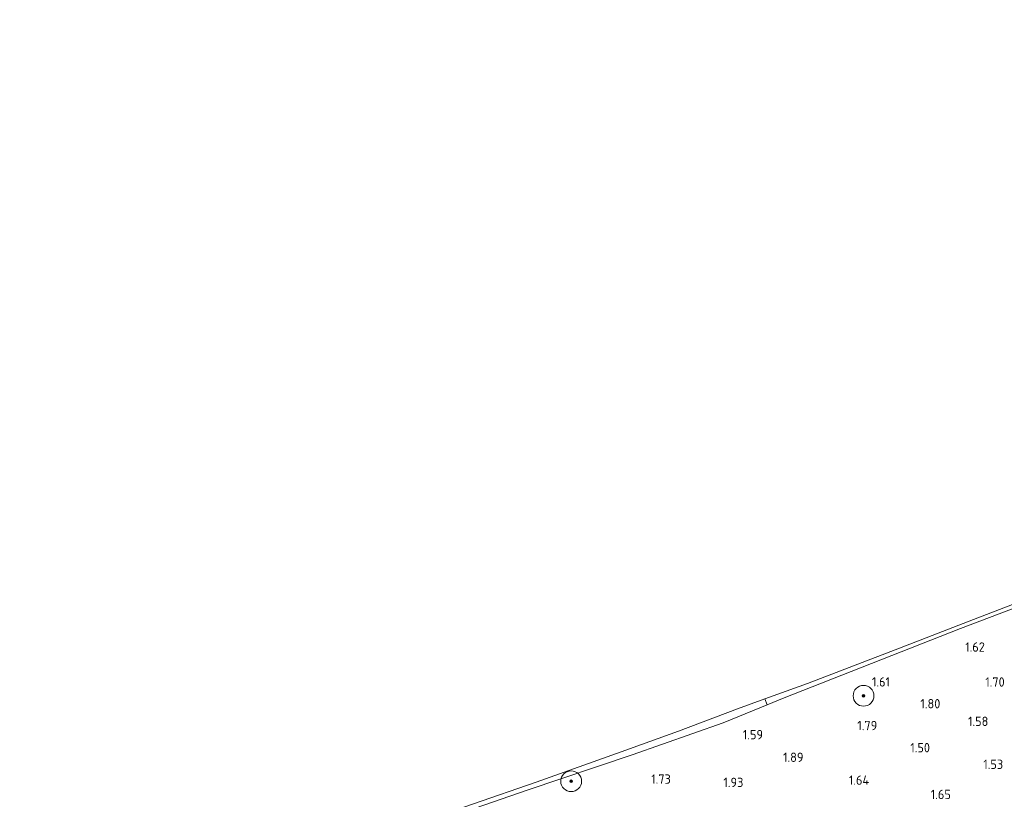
# Model space of a CAD drawing. Extents: x 130905 to 137824, y 412333 to 417928.
# Tile 71 of 256: x 132159 to 132348, y 413722 to 413872. Entities that reach past the tile are written whole.
import ezdxf
from ezdxf.enums import TextEntityAlignment as Align

# ---------------------------------------------------------------- set-up
doc = ezdxf.new("R2010")
doc.units = 0
for name, color, linetype, lineweight in [('B-ME-GR-BOOM-S', 90, 'Continuous', 25), ('B-ME-GR-GRAS-GV', 60, 'Continuous', 13), ('B-ME-GW-TALUD_KRUIN-G', 90, 'Continuous', 18), ('B-ME-OB-BEKLEDING_STEEN-GV', 30, 'Continuous', 18), ('B-ME-OB-BEKLEDING_STORTSTEEN-GV', 30, 'Continuous', 18), ('B-ME-OB-OEVERVOORZIENING-G', 7, 'Continuous', 18), ('B-ME-OG-WATER_RIVIER-GV', 130, 'Continuous', 18), ('X-XX-AL-HOOGTELABEL-S', 7, 'Continuous', 25)]:
    doc.layers.add(name, color=color, linetype=linetype, lineweight=lineweight)
doc.styles.add('NLCS-ISO-ANNOTATIVE-T18', font='NLCS-ISO.ttf', dxfattribs={"height": 1.8})

# ---------------------------------------------------------------- blocks, each defined once
blk = doc.blocks.new('SAL-HOOGTELABEL-SO')
at = {"color": 0, "linetype": 'ByBlock', "lineweight": -2, "style": 'NLCS-ISO-ANNOTATIVE-T18'}
blk.add_attdef('HOOGTE', text='', height=1.8, dxfattribs=at).set_placement((2.79, 0), align=Align.RIGHT)
blk = doc.blocks.new('SGR-BOOM_01-SO')
at = {"linetype": 'ByBlock', "lineweight": 18}
h = blk.add_hatch(color=0, dxfattribs=at)
h.dxf.hatch_style = 1
edge = h.paths.add_edge_path()
edge.add_arc((0, 0), 0.25, 0, 360)
at = {"color": 0, "linetype": 'ByBlock', "lineweight": 18}
for radius in [2, 0.25]:
    blk.add_circle((0, 0), radius, dxfattribs=at)

msp = doc.modelspace()

# ---------------------------------------------------------------- linework, layer by layer
at = {"layer": 'B-ME-GR-GRAS-GV'}
msp.add_polyline3d([(132242.886, 413719.302, 1.157), (132256.281, 413723.901, 1.145), (132276.439, 413730.688, 1.182), (132293.955, 413736.874, 1.232), (132302.453, 413740.336, 1.167), (132305.428, 413741.548, 1.145), (132339.663, 413755.005, 0.945), (132367.07, 413765.396, 0.895)], dxfattribs=at)
at = {"layer": 'B-ME-GW-TALUD_KRUIN-G'}
msp.add_polyline3d([(132161.494, 413691.844, 1.057), (132175.871, 413696.57, 0.957), (132192.601, 413702.214, 1.095), (132209.727, 413707.735, 1.107), (132225.75, 413713.325, 1.22), (132242.886, 413719.302, 1.157), (132256.281, 413723.901, 1.145), (132276.439, 413730.688, 1.182), (132293.955, 413736.874, 1.232), (132302.453, 413740.336, 1.167), (132305.428, 413741.548, 1.145), (132339.663, 413755.005, 0.945), (132367.07, 413765.396, 0.895), (132376.976, 413769.058, 1.045), (132394.862, 413776.125, 0.97), (132409.349, 413781.571, 0.97), (132419.255, 413786.691, 0.895), (132421.202, 413787.22, 1.026)], dxfattribs=at)
at = {"layer": 'B-ME-OB-BEKLEDING_STEEN-GV'}
msp.add_polyline3d([(132175.871, 413696.57, 0.957), (132161.494, 413691.844, 1.057), (132161.078, 413693.123, 0.9), (132166.577, 413694.714, 0.9), (132181.296, 413699.49, 0.9), (132200.063, 413705.648, 0.9), (132217.784, 413711.281, 0.9), (132233.398, 413716.903, 0.9), (132245.705, 413721.177, 0.9), (132257.996, 413725.434, 0.9), (132274.334, 413731.256, 0.9), (132285.381, 413735.286, 0.9), (132296.749, 413739.526, 0.9), (132302.012, 413741.452, 0.9), (132302.453, 413740.336, 1.167), (132293.955, 413736.874, 1.232), (132276.439, 413730.688, 1.182), (132256.281, 413723.901, 1.145), (132242.886, 413719.302, 1.157), (132225.75, 413713.325, 1.22), (132209.727, 413707.735, 1.107), (132192.601, 413702.214, 1.095)], close=True, dxfattribs=at)
at = {"layer": 'B-ME-OB-BEKLEDING_STORTSTEEN-GV'}
msp.add_polyline3d([(132305.428, 413741.548, 1.145), (132302.453, 413740.336, 1.167), (132302.012, 413741.452, 0.9), (132310.191, 413744.445, 0.9), (132327.901, 413751.231, 0.9), (132341.314, 413756.446, 0.9), (132353.854, 413761.244, 0.9), (132390.164, 413774.911, 0.9), (132409.258, 413782.496, 1), (132412.676, 413784.073, 1), (132415.155, 413785.509, 1), (132419.178, 413787.363, 1), (132419.255, 413786.691, 0.895), (132409.349, 413781.571, 0.97), (132394.862, 413776.125, 0.97), (132376.976, 413769.058, 1.045), (132367.07, 413765.396, 0.895), (132339.663, 413755.005, 0.945)], close=True, dxfattribs=at)
at = {"layer": 'B-ME-OB-OEVERVOORZIENING-G'}
msp.add_polyline3d([(132421.219, 413788.168, 1), (132419.178, 413787.363, 1), (132415.155, 413785.509, 1), (132412.676, 413784.073, 1), (132409.258, 413782.496, 1), (132390.164, 413774.911, 0.9), (132353.854, 413761.244, 0.9), (132341.314, 413756.446, 0.9), (132327.901, 413751.231, 0.9), (132310.191, 413744.445, 0.9), (132302.012, 413741.452, 0.9), (132296.749, 413739.526, 0.9), (132285.381, 413735.286, 0.9), (132274.334, 413731.256, 0.9), (132257.996, 413725.434, 0.9), (132245.705, 413721.177, 0.9), (132233.398, 413716.903, 0.9), (132217.784, 413711.281, 0.9), (132200.063, 413705.648, 0.9), (132181.296, 413699.49, 0.9), (132166.577, 413694.714, 0.9), (132161.078, 413693.123, 0.9), (132141.164, 413686.591, 0.9)], dxfattribs=at)
at = {"layer": 'B-ME-OG-WATER_RIVIER-GV'}
msp.add_polyline3d([(132426.578, 413929.662, 1), (132421.219, 413788.168, 1), (132419.178, 413787.363, 1), (132415.155, 413785.509, 1), (132412.676, 413784.073, 1), (132409.258, 413782.496, 1), (132390.164, 413774.911, 0.9), (132353.854, 413761.244, 0.9), (132341.314, 413756.446, 0.9), (132327.901, 413751.231, 0.9), (132310.191, 413744.445, 0.9), (132302.012, 413741.452, 0.9), (132296.749, 413739.526, 0.9), (132285.381, 413735.286, 0.9), (132274.334, 413731.256, 0.9), (132257.996, 413725.434, 0.9), (132245.705, 413721.177, 0.9), (132233.398, 413716.903, 0.9), (132217.784, 413711.281, 0.9), (132200.063, 413705.648, 0.9), (132181.296, 413699.49, 0.9), (132166.577, 413694.714, 0.9), (132161.078, 413693.123, 0.9), (132141.164, 413686.591, 0.9)], dxfattribs=at)

# ---------------------------------------------------------------- block references
at = {"layer": 'B-ME-GR-BOOM-S'}
for p in [(132320.996, 413742.07, 1.586), (132264.721, 413725.615, 1.265)]:
    msp.add_blockref('SGR-BOOM_01-SO', p, dxfattribs=at)
at = {"layer": 'X-XX-AL-HOOGTELABEL-S'}
for p, values in [((132341.558, 413750.552, 1.62), {'HOOGTE': '1.62'}), ((132323.302, 413743.844, 1.607), {'HOOGTE': '1.61'}), ((132345.374, 413743.822, 1.7), {'HOOGTE': '1.70'}), ((132332.99, 413739.646, 1.8), {'HOOGTE': '1.80'}), ((132320.844, 413735.441, 1.788), {'HOOGTE': '1.79'}), ((132342.23, 413736.25, 1.576), {'HOOGTE': '1.58'}), ((132298.862, 413733.688, 1.591), {'HOOGTE': '1.59'}), ((132330.999, 413731.184, 1.5), {'HOOGTE': '1.50'}), ((132306.643, 413729.334, 1.888), {'HOOGTE': '1.89'}), ((132345.079, 413727.984, 1.532), {'HOOGTE': '1.53'}), ((132281.112, 413725.139, 1.728), {'HOOGTE': '1.73'}), ((132295.076, 413724.503, 1.926), {'HOOGTE': '1.93'}), ((132319.288, 413724.933, 1.638), {'HOOGTE': '1.64'}), ((132335.009, 413722.184, 1.65), {'HOOGTE': '1.65'})]:
    msp.add_blockref('SAL-HOOGTELABEL-SO', p, dxfattribs=at).add_auto_attribs(values)

doc.saveas('drawing.dxf')
